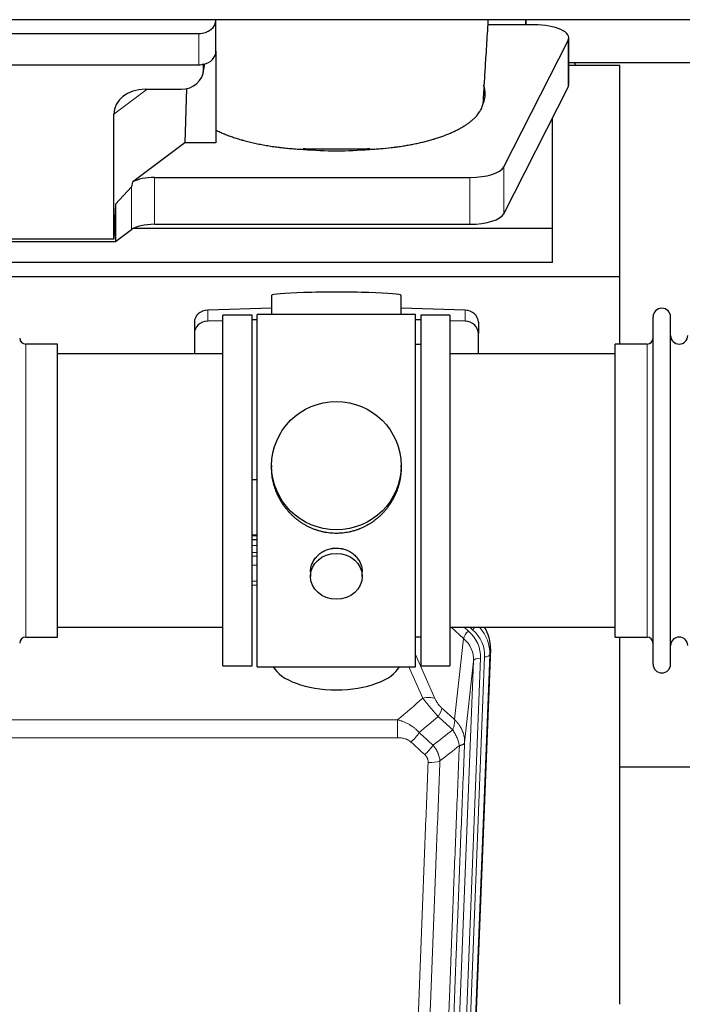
# Model space of a CAD drawing. Header units: inches. Extents: x 0 to 23760, y -13 to 16800.
# Tile 64 of 247: x 5975 to 6360, y 5659 to 6231. Entities that reach past the tile are written whole.
import ezdxf

# ---------------------------------------------------------------- set-up
doc = ezdxf.new("R2010")
doc.units = ezdxf.units.IN
doc.layers.add('1', color=7, linetype='Continuous', true_color=0xffffff)

msp = doc.modelspace()

# ---------------------------------------------------------------- linework, layer by layer
at = {"layer": '1', "color": 2, "linetype": 'Continuous', "lineweight": 25}
for p, q in [((6946.604, 6231.06), (2436.104, 6231.06)), ((6089.158, 6231.014), (6089.158, 6231.061)), ((6089.158, 6212.752), (6089.158, 6231.014)), ((6269.108, 6231.061), (6269.108, 6228.122)), ((6269.108, 6228.121), (6269.108, 6231.06)), ((6269.108, 6228.121), (6247.233, 6228.121)), ((6274.128, 6228.121), (6269.108, 6228.121)), ((5854.158, 6223.08), (6079.158, 6223.08)), ((6256.371, 6145.518), (6293.76, 6219.005)), ((6294.128, 6193.213), (6294.128, 6220.468)), ((6089.158, 6212.754), (6089.158, 6159.49)), ((6294.13, 6206.175), (6406.064, 6206.175)), ((5854.158, 6204.819), (6079.158, 6204.819)), ((6081.663, 6200.051), (6082.748, 6205.348)), ((6081.873, 6202.118), (6081.873, 6205.415)), ((6323.764, 6204.435), (6294.129, 6204.435)), ((6323.764, 6081.61), (6323.764, 6204.435)), ((6048.07, 6190.622), (6068.922, 6190.622)), ((6072.041, 6190.958), (6071.12, 6159.49)), ((6256.371, 6118.264), (6293.76, 6191.75)), ((6029.733, 6103.398), (6029.733, 6176.086)), ((6284.764, 6109.724), (6284.764, 6174.07)), ((6071.12, 6159.49), (6040.868, 6136.771)), ((6089.158, 6159.49), (6071.12, 6159.49)), ((6053.349, 6139.327), (6236.739, 6139.327)), ((6040.032, 6133.865), (6030.714, 6123.719)), ((6030.714, 6123.719), (6029.733, 6103.398)), ((6030.714, 6123.719), (6030.714, 6102.095)), ((6030.714, 6102.095), (6040.032, 6108.974)), ((6284.764, 6109.724), (6041.25, 6109.724)), ((6053.349, 6112.073), (6236.739, 6112.073)), ((6284.764, 6089.921), (6284.764, 6109.724)), ((6029.733, 6103.398), (5939.698, 6103.398)), ((5938.778, 6102.095), (6030.714, 6102.095)), ((6284.764, 6089.921), (5854.764, 6089.921)), ((6323.764, 6081.61), (5835.764, 6081.61)), ((6323.764, 6042.41), (6323.764, 6081.61)), ((6121.44, 6070.754), (6121.44, 6059.691)), ((6196.768, 6059.691), (6196.768, 6070.754)), ((6121.441, 6063.327), (6084.325, 6062.178)), ((6233.884, 6062.178), (6196.767, 6063.327)), ((6110.104, 6059.261), (6093.104, 6059.261)), ((6093.104, 5855.261), (6093.104, 6059.261)), ((6110.104, 5855.261), (6110.104, 6059.261)), ((6157.808, 6059.691), (6113.104, 6059.691)), ((6113.104, 5854.831), (6113.104, 6059.691)), ((6205.104, 6059.691), (6157.808, 6059.691)), ((6205.104, 5854.831), (6205.104, 6059.691)), ((6225.104, 6059.261), (6208.104, 6059.261)), ((6208.104, 6059.261), (6208.104, 5855.261)), ((6225.104, 6059.261), (6225.104, 5855.261)), ((6343.104, 6046.76), (6343.104, 6058.161)), ((6353.304, 6046.76), (6353.304, 6058.161)), ((6076.604, 6055.086), (6076.604, 6048.621)), ((6093.105, 6055.985), (6084.325, 6055.713)), ((6113.105, 6056.605), (6110.105, 6056.512)), ((6208.103, 6056.512), (6205.104, 6056.605)), ((6233.884, 6055.713), (6225.104, 6055.985)), ((6241.604, 6055.086), (6241.604, 6048.621)), ((6076.604, 6048.621), (6076.604, 6036.76)), ((6241.604, 6036.76), (6241.604, 6048.621)), ((6343.104, 5856.361), (6343.104, 6046.76)), ((6353.304, 5856.361), (6353.304, 6046.76)), ((5997.104, 6042.411), (5978.604, 6042.411)), ((5997.104, 5872.111), (5997.104, 6042.411)), ((6208.104, 6042.261), (6205.104, 6042.261)), ((6339.604, 6042.411), (6321.104, 6042.411)), ((6321.104, 6032.79), (6321.104, 6042.411)), ((6093.104, 6036.761), (5997.104, 6036.761)), ((6321.104, 6036.761), (6225.104, 6036.761)), ((6321.104, 5872.111), (6321.104, 6032.79)), ((6121.465, 5971.749), (6121.465, 5970.612)), ((6196.744, 5970.611), (6196.744, 5971.749)), ((6110.105, 5963.75), (6113.105, 5963.657)), ((6113.102, 5931.379), (6110.104, 5931.379)), ((6110.102, 5928.875), (6113.101, 5928.875)), ((6144.057, 5909.976), (6144.057, 5907.392)), ((6174.152, 5907.392), (6174.152, 5909.965)), ((5997.104, 5877.761), (6093.104, 5877.761)), ((6225.104, 5877.761), (6321.104, 5877.761)), ((5978.604, 5872.111), (5997.104, 5872.111)), ((6205.104, 5872.261), (6208.104, 5872.261)), ((6321.104, 5872.111), (6339.604, 5872.111)), ((6323.764, 5658.543), (6323.764, 5872.106)), ((6248.626, 5865.258), (6235.509, 5532.057)), ((6093.104, 5855.261), (6110.104, 5855.261)), ((6113.104, 5854.831), (6205.104, 5854.831)), ((6208.104, 5855.261), (6225.104, 5855.261)), ((6395.702, 5796.386), (6323.693, 5796.386))]:
    msp.add_line(p, q, dxfattribs=at)
at = {"layer": '1', "color": 110, "linetype": 'Continuous', "lineweight": 13}
for p, q in [((6079.158, 6204.819), (6079.158, 6223.08)), ((6293.76, 6219.005), (6293.76, 6191.75)), ((6081.873, 6202.118), (6082.521, 6205.281)), ((6049.089, 6190.622), (6029.733, 6176.086)), ((6256.371, 6145.518), (6256.371, 6118.264)), ((6053.349, 6139.327), (6053.349, 6112.073)), ((6236.739, 6139.327), (6236.739, 6112.073)), ((6040.032, 6133.865), (6040.032, 6108.974)), ((6084.325, 6062.178), (6084.325, 6055.713)), ((6233.884, 6062.178), (6233.884, 6055.713)), ((5978.604, 5872.111), (5978.604, 6042.411)), ((6339.604, 6032.79), (6339.604, 6042.411)), ((6339.604, 5872.111), (6339.604, 6032.79)), ((6113.102, 5930.989), (6110.104, 5930.989)), ((6110.102, 5925.237), (6113.103, 5925.237)), ((6113.103, 5921.267), (6110.102, 5921.267)), ((6110.103, 5919.176), (6113.102, 5919.176)), ((6113.102, 5913.883), (6110.103, 5913.883)), ((6110.104, 5904.624), (6113.103, 5904.624)), ((6113.103, 5902.18), (6110.104, 5902.18)), ((6233.03, 5871.284), (6225.728, 5877.761)), ((6235.855, 5875.539), (6233.35, 5877.761)), ((6238.247, 5876.375), (6236.684, 5877.761)), ((6227.805, 5824.084), (6233.03, 5871.284)), ((6248.626, 5865.258), (6248.246, 5861.821)), ((6205.104, 5862.013), (6216.379, 5836.334)), ((6225.802, 5526.244), (6238.868, 5858.138)), ((6242.86, 5859.765), (6229.794, 5527.871)), ((6232.141, 5527.579), (6245.252, 5860.601)), ((6238.868, 5858.138), (6233.62, 5810.732)), ((6248.246, 5861.821), (6235.135, 5528.799)), ((6209.317, 5836.484), (6201.262, 5854.831)), ((5961.518, 5823.964), (6194.691, 5823.964)), ((6194.691, 5813.533), (6194.691, 5823.964)), ((6194.691, 5813.533), (5961.518, 5813.533))]:
    msp.add_line(p, q, dxfattribs=at)
at = {"layer": '1', "color": 2, "linetype": 'Continuous', "lineweight": 25}
for centre, radius, start, end in [((6348.204, 6058.161), 5.1, 0, 180), ((5978.604, 6045.911), 3.5, 180, 270), ((6339.604, 6045.911), 3.5, 270, 0), ((6358.304, 6047.411), 5, 180, 0), ((5978.604, 5868.611), 3.5, 90, 180), ((6339.604, 5868.611), 3.5, 0, 90), ((6358.304, 5867.111), 5, 0, 180), ((6348.204, 5856.361), 5.1, 180, 0)]:
    msp.add_arc(centre, radius, start, end, dxfattribs=at)
for centre, major_axis, ratio, start_param, end_param in [((6079.158, 6231.014), (-10, 0), 0.7933958, 1.5707963, 3.1415927), ((6274.128, 6220.468), (-20, 0), 0.3826834, 2.9492947, 4.712389), ((6079.158, 6212.752), (-10, 0), 0.7933958, 1.8474697, 3.1415927), ((6079.764, 6108.278), (-244, 0), 0.8870108, 3.6019342, 3.6108681), ((6068.833, 6202.197), (13.036, -0.373), 0.8874794, 4.7446027, 6.3085613), ((6079.158, 6212.752), (-10, 0), 0.7933958, 1.5707963, 1.7425489), ((6079.158, 6225.612), (0, -20.985), 0.4765235, 0.1717525, 0.2749449), ((6048.828, 6175.485), (19.053, -1.602), 0.7899984, 1.6768142, 3.2079098), ((6159.108, 6187.94), (-86.5, 0), 0.3826834, 2.9725041, 3.2916257), ((6274.128, 6193.213), (-20, 0), 0.3826834, 2.9492947, 3.1416097), ((6159.108, 6187.94), (-86.5, 0), 0.3826834, 1.3483772, 1.7943795), ((6236.739, 6146.981), (-20, 0), 0.3826834, 1.5707963, 2.9492947), ((6053.349, 6133.587), (15, 0), 0.3826834, 1.5707963, 2.5536377), ((6053.349, 6480.097), (-13.469, -346.314), 0.0190642, 0.0224463, 0.1321927), ((6236.739, 6119.727), (-20, 0), 0.3826834, 1.5707963, 2.9492947), ((6053.349, 6106.333), (15, 0), 0.3826834, 1.5707963, 2.6633841), ((6159.104, 6070.754), (37.664, 0), 0.0504434, 0, 3.1415927), ((6084.604, 6055.086), (8, 0), 0.8870108, 1.6057029, 3.1415927), ((6233.604, 6055.086), (8, 0), 0.8870108, 0, 1.5358897), ((6084.604, 6048.621), (8, 0), 0.8870108, 1.6057029, 3.1415927), ((6233.604, 6048.621), (8, 0), 0.8870108, 0, 1.5358897), ((6221.605, 5866.067), (-27.038, -0.124), 0.8859493, 3.102669, 3.6464193), ((6159.104, 5858.802), (37.64, 0), 0.4617486, 3.372107, 6.0525728)]:
    msp.add_ellipse(centre, major_axis=major_axis, ratio=ratio, start_param=start_param, end_param=end_param, dxfattribs=at)
for centre, major_axis, ratio in [((6159.104, 5971.749), (37.64, 0), 0.9914449), ((6159.104, 5907.392), (-15.048, 0), 0.8870108)]:
    msp.add_ellipse(centre, major_axis=major_axis, ratio=ratio, dxfattribs=at)
at = {"layer": '1', "color": 110, "linetype": 'Continuous', "lineweight": 13}
for centre, major_axis, ratio, start_param, end_param in [((6235.855, 5873.692), (2.654, 2.992), 0.3265056, 1.2180917, 2.7365282), ((6218.841, 5860.483), (-24.034, -0.11), 0.8859493, 3.102669, 3.9217821), ((6238.247, 5877.76), (1.991, 2.244), 0.3265056, 4.3596844, 4.9945095), ((6221.232, 5861.319), (-24.034, -0.11), 0.8859493, 3.102669, 3.9217821), ((6221.232, 5862.704), (27.029, -0.244), 0.8851019, 6.2564288, 6.9740615), ((6218.841, 5858.636), (-20.033, -0.591), 0.8872905, 3.0803315, 3.8994446), ((6242.86, 5857.918), (3.997, -0.157), 0.4614673, 1.5889619, 3.1073983), ((6245.252, 5861.986), (2.998, -0.118), 0.4614673, 4.7305545, 6.248991), ((6209.317, 5830.312), (-9.156, -4.02), 0.5833249, 3.617995, 4.4616661), ((6213.405, 5824.714), (-6.719, -7.407), 0.3029797, 1.994528, 2.7400357), ((6202.449, 5815.327), (-6.736, -7.391), 0.3030979, 1.2497453, 1.9956357), ((6210.458, 5808.035), (6.729, 7.397), 0.3051216, 4.388767, 5.1358022), ((6212.43, 5803.441), (-9.992, 0.404), 0.431453, 1.5882535, 2.3480729)]:
    msp.add_ellipse(centre, major_axis=major_axis, ratio=ratio, start_param=start_param, end_param=end_param, dxfattribs=at)
at = {"layer": '1', "color": 2, "linetype": 'Continuous', "lineweight": 25}
for points, knots in [([(6244.605, 6185.183), (6244.656, 6186.082), (6244.898, 6190.295), (6245.361, 6198.056), (6245.938, 6207.386), (6246.468, 6215.78), (6246.91, 6222.895), (6247.226, 6227.989), (6247.395, 6230.699), (6247.417, 6231.06)], [0, 0, 0, 0, 0.061061, 0.2853456, 0.5186589, 0.6735937, 0.826672, 0.9769431, 1, 1, 1, 1]), ([(6244.418, 6182.929), (6244.456, 6183.144), (6244.488, 6183.36), (6244.539, 6183.79), (6244.577, 6184.221), (6244.592, 6184.652), (6244.599, 6184.975), (6244.6, 6185.083), (6244.601, 6185.19)], [0, 0, 0, 0, 0.2858572, 0.2858572, 0.5717144, 0.8575716, 0.8575716, 1, 1, 1, 1]), ([(6178.287, 6155.661), (6179.36, 6155.713), (6180.429, 6155.773), (6182.559, 6155.91), (6183.62, 6155.988), (6186.791, 6156.247), (6188.89, 6156.455), (6191.493, 6156.759), (6192.013, 6156.822), (6192.79, 6156.92), (6193.179, 6156.97), (6193.697, 6157.038), (6193.955, 6157.073), (6195.116, 6157.23), (6196.136, 6157.378), (6198.155, 6157.689), (6199.153, 6157.852), (6201.126, 6158.195), (6202.101, 6158.374), (6204.029, 6158.748), (6204.981, 6158.942), (6206.864, 6159.348), (6208.724, 6159.768), (6211.448, 6160.446), (6213.219, 6160.929), (6214.53, 6161.303), (6214.964, 6161.429), (6215.504, 6161.59), (6215.611, 6161.623), (6215.826, 6161.687), (6215.933, 6161.72), (6216.255, 6161.818), (6216.467, 6161.884), (6217.526, 6162.214), (6218.356, 6162.484), (6220.791, 6163.313), (6222.343, 6163.89), (6224.569, 6164.791), (6226.018, 6165.403), (6228.091, 6166.357), (6229.404, 6167.016), (6230.682, 6167.687), (6231.304, 6168.029), (6232.21, 6168.55), (6232.508, 6168.726), (6232.874, 6168.947), (6232.947, 6168.991), (6233.092, 6169.08), (6233.309, 6169.213), (6233.522, 6169.347), (6234.227, 6169.794), (6235.31, 6170.517), (6236.806, 6171.621), (6238.173, 6172.746), (6239.001, 6173.509), (6239.786, 6174.279), (6240.157, 6174.667), (6241.206, 6175.843), (6241.819, 6176.64), (6242.408, 6177.553), (6242.472, 6177.655), (6242.598, 6177.859), (6242.659, 6177.961), (6242.839, 6178.267), (6242.952, 6178.472), (6243.275, 6179.085), (6243.467, 6179.495), (6243.804, 6180.315), (6243.95, 6180.725), (6244.196, 6181.546), (6244.297, 6181.957), (6244.374, 6182.369)], [0, 0, 0, 0, 0.03125, 0.03125, 0.0625, 0.0625, 0.125, 0.125, 0.140625, 0.140625, 0.1484375, 0.1523438, 0.15625, 0.15625, 0.1875, 0.1875, 0.21875, 0.21875, 0.25, 0.25, 0.28125, 0.28125, 0.3125, 0.34375, 0.375, 0.375, 0.390625, 0.390625, 0.3945313, 0.3945313, 0.3984375, 0.3984375, 0.40625, 0.40625, 0.4375, 0.4375, 0.5, 0.5, 0.53125, 0.5625, 0.59375, 0.59375, 0.625, 0.625, 0.640625, 0.640625, 0.6445313, 0.6445313, 0.6484375, 0.65625, 0.65625, 0.6875, 0.71875, 0.75, 0.78125, 0.78125, 0.8125, 0.8125, 0.875, 0.875, 0.8828125, 0.8828125, 0.890625, 0.890625, 0.90625, 0.90625, 0.9375, 0.9375, 0.96875, 0.96875, 1, 1, 1, 1]), ([(6089.158, 6166.824), (6089.921, 6166.442), (6090.707, 6166.068), (6092.323, 6165.337), (6093.984, 6164.622), (6095.734, 6163.939), (6097.528, 6163.273), (6098.447, 6162.948), (6100.33, 6162.314), (6101.295, 6162.006), (6102.776, 6161.556), (6103.275, 6161.408), (6103.907, 6161.226), (6104.034, 6161.19), (6104.288, 6161.117), (6104.415, 6161.081), (6104.798, 6160.974), (6105.054, 6160.903), (6106.339, 6160.551), (6107.382, 6160.281), (6109.495, 6159.762), (6111.637, 6159.264), (6113.835, 6158.809), (6116.061, 6158.375), (6117.188, 6158.168), (6119.47, 6157.776), (6120.625, 6157.591), (6122.965, 6157.243), (6124.149, 6157.08), (6125.647, 6156.889), (6126.097, 6156.833), (6126.55, 6156.778), (6126.852, 6156.742), (6127.004, 6156.724), (6127.761, 6156.636), (6128.368, 6156.568), (6130.191, 6156.373), (6131.411, 6156.256), (6133.858, 6156.043), (6135.086, 6155.949), (6137.55, 6155.783), (6138.786, 6155.712), (6140.027, 6155.653)], [0, 0, 0, 0, 0.0625, 0.0625, 0.125, 0.1875, 0.1875, 0.25, 0.25, 0.3125, 0.3125, 0.34375, 0.34375, 0.3515625, 0.3515625, 0.359375, 0.359375, 0.375, 0.375, 0.4375, 0.4375, 0.5, 0.5625, 0.5625, 0.625, 0.625, 0.6875, 0.6875, 0.75, 0.75, 0.765625, 0.7734375, 0.7734375, 0.78125, 0.78125, 0.8125, 0.8125, 0.875, 0.875, 0.9375, 0.9375, 1, 1, 1, 1]), ([(6139.838, 6156.131), (6140.633, 6156.093), (6141.43, 6156.059), (6143.027, 6156.003), (6143.828, 6155.98), (6145.031, 6155.953), (6145.432, 6155.946), (6146.236, 6155.933), (6146.638, 6155.928), (6147.443, 6155.921), (6147.846, 6155.918), (6148.652, 6155.913), (6149.056, 6155.912), (6149.661, 6155.91), (6149.863, 6155.91), (6150.266, 6155.91), (6150.468, 6155.909), (6151.074, 6155.909), (6151.477, 6155.91), (6152.689, 6155.91), (6153.497, 6155.91), (6155.919, 6155.91), (6157.535, 6155.91), (6160.765, 6155.909), (6162.381, 6155.909), (6165.611, 6155.909), (6167.227, 6155.909), (6168.892, 6155.909), (6168.943, 6155.909), (6169.044, 6155.909), (6169.094, 6155.909), (6169.246, 6155.909), (6169.347, 6155.909), (6169.649, 6155.91), (6169.851, 6155.911), (6170.457, 6155.914), (6170.861, 6155.917), (6171.467, 6155.925), (6171.668, 6155.927), (6172.072, 6155.933), (6172.677, 6155.943), (6173.281, 6155.956), (6175.289, 6156.004), (6176.885, 6156.062), (6178.471, 6156.139)], [0, 0, 0, 0, 0.0625, 0.0625, 0.125, 0.125, 0.15625, 0.15625, 0.1875, 0.1875, 0.21875, 0.21875, 0.25, 0.25, 0.265625, 0.265625, 0.28125, 0.28125, 0.3125, 0.3125, 0.375, 0.375, 0.5, 0.5, 0.625, 0.625, 0.75, 0.75, 0.7539063, 0.7539063, 0.7578125, 0.7578125, 0.765625, 0.765625, 0.78125, 0.78125, 0.8125, 0.8125, 0.828125, 0.828125, 0.84375, 0.875, 0.875, 1, 1, 1, 1]), ([(6159.104, 5932.377), (6158.477, 5932.377), (6157.227, 5932.41), (6155.37, 5932.555), (6153.53, 5932.794), (6151.707, 5933.126), (6149.901, 5933.552), (6148.708, 5933.898), (6147.817, 5934.18), (6147.521, 5934.279), (6147.151, 5934.406), (6147.077, 5934.432), (6146.93, 5934.484), (6146.709, 5934.563), (6145.904, 5934.859), (6144.609, 5935.382), (6142.927, 5936.161), (6141.289, 5937.02), (6139.696, 5937.959), (6138.147, 5938.976), (6137.143, 5939.708), (6136.524, 5940.182), (6136.401, 5940.278), (6136.156, 5940.47), (6135.791, 5940.761), (6135.432, 5941.058), (6134.723, 5941.659), (6133.799, 5942.481), (6132.477, 5943.775), (6131.22, 5945.129), (6130.025, 5946.544), (6129.272, 5947.527), (6128.723, 5948.281), (6128.452, 5948.661), (6128.188, 5949.048), (6128.013, 5949.307), (6127.926, 5949.437), (6127.496, 5950.09), (6126.836, 5951.147), (6125.928, 5952.77), (6125.1, 5954.429), (6124.352, 5956.124), (6123.685, 5957.855), (6123.295, 5959.033), (6123.023, 5959.927), (6122.892, 5960.376), (6122.749, 5960.904), (6122.689, 5961.131), (6122.65, 5961.283), (6122.631, 5961.359), (6122.458, 5962.043), (6122.184, 5963.26), (6121.864, 5965.09), (6121.635, 5966.924), (6121.497, 5968.762), (6121.465, 5970.01), (6121.465, 5970.645), (6121.465, 5970.665)], [0, 0, 0, 0, 0.0312188, 0.0624376, 0.0936563, 0.1248751, 0.1560939, 0.1873127, 0.1873127, 0.2029221, 0.2029221, 0.2068244, 0.2068244, 0.2107268, 0.2185315, 0.2497502, 0.280969, 0.3121878, 0.3434066, 0.3746254, 0.4058442, 0.4058442, 0.4136489, 0.4136489, 0.4214535, 0.4370629, 0.4370629, 0.4682817, 0.4995005, 0.5307193, 0.5619381, 0.5931568, 0.5931568, 0.6087662, 0.6165709, 0.6165709, 0.6243756, 0.6243756, 0.6555944, 0.6868132, 0.718032, 0.7492507, 0.7804695, 0.8116883, 0.8116883, 0.8272977, 0.8351024, 0.8390047, 0.8390047, 0.8429071, 0.8429071, 0.8741259, 0.9053447, 0.9365634, 0.9677822, 0.999001, 1, 1, 1, 1]), ([(6196.744, 5970.659), (6196.744, 5970.647), (6196.744, 5970.019), (6196.713, 5968.778), (6196.575, 5966.938), (6196.347, 5965.1), (6196.133, 5963.877), (6195.95, 5962.96), (6195.868, 5962.578), (6195.781, 5962.197), (6195.745, 5962.044), (6195.728, 5961.968), (6195.673, 5961.739), (6195.486, 5960.979), (6195.11, 5959.627), (6194.525, 5957.859), (6193.857, 5956.125), (6193.107, 5954.424), (6192.274, 5952.757), (6191.664, 5951.668), (6191.265, 5950.995), (6191.184, 5950.86), (6191.021, 5950.593), (6190.775, 5950.194), (6190.522, 5949.801), (6190.009, 5949.021), (6189.301, 5948.002), (6188.173, 5946.531), (6186.978, 5945.117), (6185.717, 5943.76), (6184.831, 5942.894), (6184.15, 5942.259), (6183.805, 5941.945), (6183.453, 5941.637), (6183.217, 5941.432), (6183.099, 5941.331), (6182.504, 5940.828), (6181.537, 5940.05), (6180.04, 5938.961), (6178.496, 5937.948), (6176.905, 5937.012), (6175.267, 5936.154), (6174.143, 5935.634), (6173.287, 5935.264), (6172.856, 5935.084), (6172.421, 5934.911), (6172.202, 5934.826), (6172.129, 5934.798), (6171.983, 5934.743), (6171.325, 5934.495), (6170.076, 5934.064), (6168.293, 5933.548), (6166.493, 5933.125), (6164.674, 5932.794), (6162.838, 5932.555), (6161.601, 5932.458), (6160.668, 5932.41), (6160.201, 5932.392), (6159.653, 5932.381), (6159.418, 5932.379), (6159.261, 5932.378), (6159.183, 5932.377), (6159.104, 5932.377)], [0, 0, 0, 0, 0.0006246, 0.0318551, 0.0630856, 0.0943161, 0.1255465, 0.1255465, 0.1411618, 0.1450656, 0.1450656, 0.1489694, 0.1489694, 0.156777, 0.1880075, 0.219238, 0.2504685, 0.2816989, 0.3129294, 0.3441599, 0.3441599, 0.3519675, 0.3519675, 0.3597751, 0.3753904, 0.3753904, 0.4066209, 0.4378513, 0.4690818, 0.5003123, 0.5315428, 0.5315428, 0.547158, 0.5549656, 0.5549656, 0.5627733, 0.5627733, 0.5940037, 0.6252342, 0.6564647, 0.6876952, 0.7189257, 0.7501562, 0.7501562, 0.7657714, 0.773579, 0.773579, 0.7774828, 0.7774828, 0.7813866, 0.8126171, 0.8438476, 0.8750781, 0.9063086, 0.937539, 0.9687695, 0.9687695, 0.9843848, 0.9921924, 0.9960962, 0.9960962, 1, 1, 1, 1]), ([(6144.057, 5909.975), (6144.057, 5910.404), (6144.081, 5910.837), (6144.141, 5911.383), (6144.154, 5911.494), (6144.185, 5911.714), (6144.235, 5912.045), (6144.298, 5912.372), (6144.442, 5913.024), (6144.562, 5913.454), (6144.846, 5914.305), (6145.012, 5914.726), (6145.295, 5915.351), (6145.395, 5915.557), (6145.527, 5915.815), (6145.554, 5915.866), (6145.609, 5915.968), (6145.691, 5916.121), (6145.777, 5916.272), (6146.068, 5916.772), (6146.32, 5917.16), (6146.864, 5917.913), (6147.156, 5918.278), (6147.623, 5918.808), (6147.783, 5918.982), (6148.032, 5919.237), (6148.158, 5919.364), (6148.286, 5919.489), (6148.373, 5919.572), (6148.417, 5919.613), (6148.811, 5919.982), (6149.176, 5920.292), (6149.934, 5920.877), (6150.327, 5921.152), (6151.141, 5921.667), (6151.562, 5921.906), (6152.106, 5922.182), (6152.216, 5922.236), (6152.437, 5922.342), (6152.549, 5922.394), (6152.885, 5922.545), (6153.111, 5922.64), (6153.794, 5922.909), (6154.256, 5923.067), (6155.194, 5923.339), (6155.67, 5923.453), (6156.394, 5923.591), (6156.637, 5923.632), (6157.004, 5923.684), (6157.127, 5923.7), (6157.312, 5923.722), (6157.374, 5923.729), (6157.497, 5923.742), (6157.559, 5923.749), (6158.115, 5923.801), (6158.607, 5923.824), (6159.59, 5923.825), (6160.08, 5923.802), (6161.058, 5923.711), (6161.545, 5923.642), (6162.153, 5923.527), (6162.274, 5923.503), (6162.517, 5923.451), (6162.879, 5923.369), (6163.236, 5923.275), (6163.943, 5923.07), (6164.405, 5922.913), (6165.311, 5922.557), (6165.755, 5922.358), (6166.406, 5922.028), (6166.621, 5921.913), (6166.94, 5921.733), (6167.046, 5921.671), (6167.256, 5921.546), (6167.359, 5921.482), (6167.873, 5921.159), (6168.267, 5920.883), (6169.025, 5920.299), (6169.388, 5919.991), (6170.082, 5919.343), (6170.413, 5919.003), (6170.767, 5918.602), (6170.807, 5918.557), (6170.884, 5918.467), (6170.999, 5918.332), (6171.261, 5918.013), (6171.474, 5917.734), (6171.884, 5917.168), (6172.136, 5916.78), (6172.598, 5915.987), (6172.809, 5915.58), (6173.093, 5914.956), (6173.183, 5914.746), (6173.309, 5914.427), (6173.349, 5914.32), (6173.427, 5914.106), (6173.465, 5913.999), (6173.644, 5913.464), (6173.764, 5913.033), (6173.956, 5912.167), (6174.029, 5911.732), (6174.102, 5911.076), (6174.121, 5910.856), (6174.139, 5910.526), (6174.146, 5910.361), (6174.15, 5910.196), (6174.152, 5910.086), (6174.152, 5910.03), (6174.152, 5909.972), (6174.152, 5909.97), (6174.152, 5909.967)], [0, 0, 0, 0, 0.0308202, 0.0308202, 0.0386347, 0.0386347, 0.0464491, 0.062078, 0.062078, 0.0933358, 0.0933358, 0.1245936, 0.1245936, 0.1402226, 0.1402226, 0.1441298, 0.1441298, 0.148037, 0.1558515, 0.1558515, 0.1871093, 0.1871093, 0.2183671, 0.2183671, 0.233996, 0.233996, 0.2418105, 0.2457177, 0.2457177, 0.2496249, 0.2496249, 0.2808827, 0.2808827, 0.3121405, 0.3121405, 0.3433983, 0.3433983, 0.3512128, 0.3512128, 0.3590273, 0.3590273, 0.3746562, 0.3746562, 0.405914, 0.405914, 0.4371718, 0.4371718, 0.4528007, 0.4528007, 0.4606152, 0.4606152, 0.4645224, 0.4645224, 0.4684296, 0.4684296, 0.4996874, 0.4996874, 0.5309452, 0.5309452, 0.5622031, 0.5622031, 0.5700175, 0.5700175, 0.577832, 0.5934609, 0.5934609, 0.6247187, 0.6247187, 0.6559765, 0.6559765, 0.6716054, 0.6716054, 0.6794199, 0.6794199, 0.6872343, 0.6872343, 0.7184921, 0.7184921, 0.7497499, 0.7497499, 0.7810078, 0.7810078, 0.784915, 0.784915, 0.7888222, 0.7966367, 0.8122656, 0.8122656, 0.8435234, 0.8435234, 0.8747812, 0.8747812, 0.8904101, 0.8904101, 0.8982246, 0.8982246, 0.906039, 0.906039, 0.9372968, 0.9372968, 0.9685546, 0.9685546, 0.9841835, 0.9841835, 0.991998, 0.9959052, 0.9959052, 0.9998125, 0.9998125, 1, 1, 1, 1])]:
    msp.add_open_spline(points, degree=3, knots=knots, dxfattribs=at)
msp.add_rational_spline([(6081.873, 6205.415), (6081.881, 6205.267), (6081.889, 6205.12)], [0.500000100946, 0.499999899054, 0.500000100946], degree=2, dxfattribs=at)
for points in [[(6244.666, 6193.273), (6244.656, 6193.145), (6244.646, 6193.016), (6244.636, 6192.887)], [(6244.374, 6182.369), (6244.389, 6182.556), (6244.403, 6182.742), (6244.418, 6182.929)], [(6140.027, 6155.653), (6139.964, 6155.812), (6139.901, 6155.972), (6139.838, 6156.131)], [(6178.471, 6156.139), (6178.409, 6155.98), (6178.348, 6155.821), (6178.287, 6155.661)]]:
    msp.add_open_spline(points, degree=3, dxfattribs=at)
at = {"layer": '1', "color": 110, "linetype": 'Continuous', "lineweight": 13}
for points in [[(6194.691, 5823.964), (6199.563, 5828.14), (6204.438, 5832.313), (6209.317, 5836.484)], [(6220.466, 5830.736), (6222.912, 5828.517), (6225.359, 5826.299), (6227.805, 5824.084)], [(6218.213, 5825.904), (6214.562, 5822.775), (6210.913, 5819.645), (6207.266, 5816.513)], [(6226.7, 5818.197), (6223.871, 5820.764), (6221.041, 5823.333), (6218.213, 5825.904)], [(6215.28, 5809.202), (6219.089, 5812.196), (6222.895, 5815.194), (6226.7, 5818.197)], [(6207.266, 5816.513), (6209.937, 5814.074), (6212.609, 5811.637), (6215.28, 5809.202)], [(6210.458, 5803.736), (6207.788, 5806.174), (6205.118, 5808.615), (6202.449, 5811.057)], [(6230.565, 5808.952), (6226.816, 5805.991), (6223.065, 5803.036), (6219.313, 5800.084)]]:
    msp.add_open_spline(points, degree=3, dxfattribs=at)
for points, knots in [([(6209.317, 5836.484), (6209.639, 5836.083), (6209.97, 5835.674), (6210.647, 5834.841), (6210.994, 5834.417), (6211.528, 5833.768), (6211.708, 5833.549), (6211.982, 5833.219), (6212.074, 5833.108), (6212.212, 5832.941), (6212.258, 5832.885), (6212.351, 5832.773), (6212.398, 5832.718), (6212.816, 5832.215), (6213.567, 5831.317), (6214.332, 5830.411), (6214.911, 5829.73), (6215.104, 5829.502), (6215.397, 5829.16), (6215.494, 5829.045), (6215.641, 5828.874), (6215.69, 5828.817), (6215.788, 5828.702), (6215.837, 5828.645), (6216.277, 5828.132), (6216.667, 5827.68), (6217.442, 5826.785), (6217.828, 5826.342), (6218.213, 5825.904)], [0, 0, 0, 0, 0.125, 0.125, 0.25, 0.25, 0.3125, 0.3125, 0.34375, 0.34375, 0.359375, 0.359375, 0.375, 0.375, 0.5, 0.625, 0.625, 0.6875, 0.6875, 0.71875, 0.71875, 0.734375, 0.734375, 0.75, 0.75, 0.875, 0.875, 1, 1, 1, 1]), ([(6220.466, 5830.736), (6220.247, 5830.935), (6220.03, 5831.141), (6219.604, 5831.571), (6219.395, 5831.793), (6219.137, 5832.082), (6219.085, 5832.14), (6218.984, 5832.257), (6218.833, 5832.433), (6218.686, 5832.61), (6218.4, 5832.967), (6218.217, 5833.207), (6217.868, 5833.692), (6217.701, 5833.937), (6217.521, 5834.215), (6217.501, 5834.246), (6217.462, 5834.308), (6217.404, 5834.4), (6217.271, 5834.615), (6217.163, 5834.798), (6216.956, 5835.16), (6216.828, 5835.399), (6216.59, 5835.87), (6216.48, 5836.103), (6216.379, 5836.334)], [0, 0, 0, 0, 0.125, 0.125, 0.25, 0.25, 0.28125, 0.28125, 0.3125, 0.375, 0.375, 0.5, 0.5, 0.625, 0.625, 0.640625, 0.640625, 0.65625, 0.6875, 0.75, 0.75, 0.875, 0.875, 1, 1, 1, 1]), ([(6194.691, 5823.964), (6195.288, 5823.812), (6195.956, 5823.618), (6196.62, 5823.398), (6196.767, 5823.348), (6196.841, 5823.323), (6197.061, 5823.247), (6197.207, 5823.195), (6197.645, 5823.034), (6197.935, 5822.923), (6198.796, 5822.573), (6199.362, 5822.321), (6200.474, 5821.776), (6201.022, 5821.483), (6201.828, 5821.013), (6202.227, 5820.77), (6202.621, 5820.515), (6202.817, 5820.386), (6202.882, 5820.342), (6203.012, 5820.254), (6203.076, 5820.21), (6203.655, 5819.811), (6204.152, 5819.439), (6205.107, 5818.662), (6205.566, 5818.256), (6206.445, 5817.411), (6206.866, 5816.971), (6207.266, 5816.513)], [0, 0, 0, 0, 0.125, 0.140625, 0.140625, 0.15625, 0.15625, 0.1875, 0.1875, 0.25, 0.25, 0.375, 0.375, 0.5, 0.5, 0.5625, 0.59375, 0.59375, 0.609375, 0.609375, 0.625, 0.625, 0.75, 0.75, 0.875, 0.875, 1, 1, 1, 1]), ([(6227.805, 5824.084), (6227.852, 5823.711), (6227.861, 5823.3), (6227.82, 5822.635), (6227.798, 5822.405), (6227.735, 5821.931), (6227.695, 5821.687), (6227.598, 5821.186), (6227.542, 5820.929), (6227.413, 5820.405), (6227.341, 5820.138), (6227.181, 5819.596), (6227.094, 5819.32), (6226.907, 5818.763), (6226.806, 5818.481), (6226.7, 5818.197)], [0, 0, 0, 0, 0.25, 0.25, 0.375, 0.375, 0.5, 0.5, 0.625, 0.625, 0.75, 0.75, 0.875, 0.875, 1, 1, 1, 1]), ([(6227.805, 5824.084), (6227.823, 5824.067), (6227.857, 5824.033), (6227.908, 5823.983), (6227.96, 5823.932), (6228.011, 5823.881), (6228.062, 5823.83), (6228.112, 5823.779), (6228.163, 5823.728), (6228.213, 5823.676), (6228.264, 5823.625), (6228.314, 5823.573), (6228.364, 5823.521), (6228.413, 5823.468), (6228.463, 5823.416), (6228.513, 5823.364), (6228.562, 5823.311), (6228.611, 5823.258), (6228.66, 5823.205), (6228.709, 5823.152), (6228.757, 5823.098), (6228.806, 5823.045), (6228.854, 5822.991), (6228.902, 5822.937), (6228.95, 5822.883), (6228.998, 5822.829), (6229.045, 5822.774), (6229.093, 5822.72), (6229.14, 5822.665), (6229.187, 5822.61), (6229.234, 5822.555), (6229.28, 5822.499), (6229.327, 5822.444), (6229.373, 5822.388), (6229.419, 5822.333), (6229.465, 5822.277), (6229.511, 5822.221), (6229.557, 5822.164), (6229.602, 5822.108), (6229.647, 5822.052), (6229.692, 5821.995), (6229.737, 5821.938), (6229.781, 5821.881), (6229.826, 5821.824), (6229.87, 5821.766), (6229.914, 5821.709), (6229.958, 5821.651), (6230.001, 5821.593), (6230.045, 5821.535), (6230.088, 5821.477), (6230.131, 5821.419), (6230.173, 5821.36), (6230.216, 5821.302), (6230.258, 5821.243), (6230.3, 5821.184), (6230.342, 5821.125), (6230.384, 5821.066), (6230.425, 5821.006), (6230.467, 5820.947), (6230.508, 5820.887), (6230.549, 5820.827), (6230.589, 5820.767), (6230.63, 5820.707), (6230.67, 5820.647), (6230.71, 5820.586), (6230.75, 5820.526), (6230.789, 5820.465), (6230.828, 5820.404), (6230.868, 5820.343), (6230.906, 5820.282), (6230.945, 5820.22), (6230.983, 5820.159), (6231.022, 5820.097), (6231.059, 5820.035), (6231.097, 5819.974), (6231.135, 5819.911), (6231.172, 5819.849), (6231.209, 5819.787), (6231.246, 5819.724), (6231.282, 5819.662), (6231.318, 5819.599), (6231.354, 5819.536), (6231.39, 5819.473), (6231.426, 5819.41), (6231.461, 5819.347), (6231.496, 5819.283), (6231.531, 5819.22), (6231.566, 5819.156), (6231.6, 5819.092), (6231.634, 5819.028), (6231.668, 5818.964), (6231.701, 5818.9), (6231.735, 5818.835), (6231.768, 5818.771), (6231.801, 5818.706), (6231.833, 5818.642), (6231.866, 5818.577), (6231.898, 5818.512), (6231.929, 5818.447), (6231.961, 5818.381), (6231.992, 5818.316), (6232.023, 5818.251), (6232.054, 5818.185), (6232.084, 5818.119), (6232.115, 5818.053), (6232.145, 5817.987), (6232.174, 5817.921), (6232.204, 5817.855), (6232.402, 5817.404), (6232.736, 5816.554), (6233.124, 5815.286), (6233.41, 5813.987), (6233.588, 5812.665), (6233.631, 5811.738), (6233.631, 5811.214), (6233.63, 5811.093), (6233.627, 5810.973), (6233.624, 5810.853), (6233.622, 5810.772), (6233.62, 5810.732)], [0, 0, 0, 0, 0.0045083, 0.0090195, 0.0135338, 0.0180512, 0.0225715, 0.0270949, 0.0316214, 0.0361509, 0.0406834, 0.0452189, 0.0497575, 0.0542992, 0.0588439, 0.0633916, 0.0679424, 0.0724963, 0.0770532, 0.0816132, 0.0861762, 0.0907423, 0.0953114, 0.0998837, 0.104459, 0.1090373, 0.1136188, 0.1182033, 0.1227909, 0.1273815, 0.1319753, 0.1365721, 0.141172, 0.145775, 0.1503811, 0.1549903, 0.1596025, 0.1642179, 0.1688364, 0.1734579, 0.1780826, 0.1827103, 0.1873412, 0.1919752, 0.1966123, 0.2012524, 0.2058957, 0.2105422, 0.2151917, 0.2198443, 0.2245001, 0.229159, 0.233821, 0.2384861, 0.2431544, 0.2478258, 0.2525003, 0.2571779, 0.2618587, 0.2665427, 0.2712297, 0.2759199, 0.2806133, 0.2853097, 0.2900094, 0.2947122, 0.2994181, 0.3041272, 0.3088394, 0.3135548, 0.3182733, 0.322995, 0.3277199, 0.3324479, 0.3371791, 0.3419135, 0.346651, 0.3513917, 0.3561355, 0.3608826, 0.3656328, 0.3703861, 0.3751427, 0.3799024, 0.3846654, 0.3894315, 0.3942008, 0.3989732, 0.4037489, 0.4085278, 0.4133098, 0.4180951, 0.4228835, 0.4276751, 0.43247, 0.437268, 0.4420692, 0.4468737, 0.4516813, 0.4564922, 0.4613063, 0.4661235, 0.470944, 0.4757677, 0.4805947, 0.4854248, 0.4902582, 0.4950947, 0.4999345, 0.5888915, 0.6791125, 0.7706071, 0.8633844, 0.9574535, 0.965938, 0.9744348, 0.9829441, 0.9914659, 1, 1, 1, 1]), ([(6226.7, 5818.197), (6227.203, 5817.449), (6227.665, 5816.683), (6228.291, 5815.521), (6228.489, 5815.131), (6228.861, 5814.35), (6229.036, 5813.959), (6229.523, 5812.785), (6229.801, 5812.003), (6230.257, 5810.459), (6230.436, 5809.696), (6230.565, 5808.952)], [0, 0, 0, 0, 0.25, 0.25, 0.375, 0.375, 0.5, 0.5, 0.75, 0.75, 1, 1, 1, 1]), ([(6194.691, 5813.533), (6195.044, 5813.533), (6195.398, 5813.522), (6195.839, 5813.495), (6195.927, 5813.489), (6196.103, 5813.476), (6196.191, 5813.468), (6196.454, 5813.443), (6196.629, 5813.424), (6197.151, 5813.357), (6197.496, 5813.3), (6198.179, 5813.161), (6198.516, 5813.079), (6199.184, 5812.884), (6199.514, 5812.773), (6199.879, 5812.628), (6199.92, 5812.612), (6200.001, 5812.578), (6200.121, 5812.528), (6200.399, 5812.406), (6200.63, 5812.292), (6201.085, 5812.054), (6201.376, 5811.879), (6201.933, 5811.496), (6202.198, 5811.286), (6202.449, 5811.057)], [0, 0, 0, 0, 0.125, 0.125, 0.15625, 0.15625, 0.1875, 0.1875, 0.25, 0.25, 0.375, 0.375, 0.5, 0.5, 0.625, 0.625, 0.640625, 0.640625, 0.65625, 0.6875, 0.75, 0.75, 0.875, 0.875, 1, 1, 1, 1]), ([(6215.28, 5809.202), (6215.571, 5808.858), (6215.848, 5808.507), (6216.176, 5808.059), (6216.241, 5807.969), (6216.369, 5807.788), (6216.433, 5807.697), (6216.619, 5807.424), (6216.74, 5807.241), (6217.089, 5806.687), (6217.524, 5805.941), (6217.897, 5805.178), (6218.152, 5804.599), (6218.234, 5804.405), (6218.35, 5804.112), (6218.388, 5804.014), (6218.461, 5803.818), (6218.496, 5803.72), (6218.669, 5803.229), (6218.79, 5802.837), (6218.997, 5802.051), (6219.17, 5801.265), (6219.277, 5800.478), (6219.313, 5800.084)], [0, 0, 0, 0, 0.125, 0.125, 0.15625, 0.15625, 0.1875, 0.1875, 0.25, 0.25, 0.375, 0.5, 0.5, 0.5625, 0.5625, 0.59375, 0.59375, 0.625, 0.625, 0.75, 0.75, 0.875, 1, 1, 1, 1]), ([(6218.336, 5485.055), (6218.391, 5486.667), (6218.447, 5488.281), (6218.559, 5491.51), (6218.728, 5496.357), (6219.123, 5507.692), (6219.467, 5517.452), (6220.16, 5537.028), (6221.1, 5563.284), (6222.559, 5603.129), (6223.563, 5630), (6224.137, 5645.201), (6224.201, 5646.891), (6224.329, 5650.274), (6224.522, 5655.351), (6224.973, 5667.222), (6225.365, 5677.437), (6225.693, 5685.971), (6225.759, 5687.679), (6225.891, 5691.097), (6226.089, 5696.227), (6226.554, 5708.219), (6226.957, 5718.535), (6227.769, 5739.217), (6228.866, 5766.925), (6229.993, 5794.899), (6230.565, 5808.952)], [0, 0, 0, 0, 0.015625, 0.015625, 0.03125, 0.0625, 0.125, 0.125, 0.25, 0.375, 0.5, 0.5, 0.515625, 0.515625, 0.53125, 0.5625, 0.625, 0.625, 0.640625, 0.640625, 0.65625, 0.6875, 0.75, 0.75, 0.875, 1, 1, 1, 1]), ([(6233.62, 5810.732), (6233.05, 5796.732), (6231.926, 5768.865), (6230.832, 5741.261), (6230.022, 5720.657), (6229.621, 5710.38), (6229.157, 5698.433), (6228.959, 5693.322), (6228.828, 5689.917), (6228.762, 5688.216), (6228.434, 5679.714), (6228.044, 5669.538), (6227.594, 5657.712), (6227.402, 5652.654), (6227.274, 5649.284), (6227.21, 5647.6), (6226.638, 5632.456), (6225.637, 5605.688), (6224.182, 5565.994), (6222.776, 5526.76), (6221.87, 5500.911), (6221.425, 5488.064)], [0, 0, 0, 0, 0.125, 0.25, 0.25, 0.3125, 0.34375, 0.359375, 0.359375, 0.375, 0.375, 0.4375, 0.46875, 0.484375, 0.484375, 0.5, 0.5, 0.625, 0.75, 0.875, 1, 1, 1, 1]), ([(6230.565, 5808.952), (6230.791, 5808.988), (6231.008, 5809.03), (6231.418, 5809.126), (6231.612, 5809.179), (6231.976, 5809.295), (6232.146, 5809.359), (6232.46, 5809.494), (6232.604, 5809.567), (6232.866, 5809.72), (6232.983, 5809.801), (6233.189, 5809.97), (6233.278, 5810.059), (6233.501, 5810.333), (6233.591, 5810.528), (6233.62, 5810.732)], [0, 0, 0, 0, 0.125, 0.125, 0.25, 0.25, 0.375, 0.375, 0.5, 0.5, 0.625, 0.625, 0.75, 0.75, 1, 1, 1, 1]), ([(6219.313, 5800.084), (6218.755, 5786.272), (6217.653, 5758.776), (6216.043, 5717.924), (6214.999, 5690.95), (6214.228, 5670.817), (6213.845, 5660.775), (6213.466, 5650.77), (6213.214, 5644.108), (6213.089, 5640.781), (6212.465, 5624.167), (6211.973, 5610.947), (6211.246, 5591.223), (6211.006, 5584.667), (6210.53, 5571.593), (6210.294, 5565.074), (6209.591, 5545.576), (6208.669, 5519.729), (6207.777, 5494.184), (6207.339, 5481.487)], [0, 0, 0, 0, 0.125, 0.25, 0.375, 0.375, 0.4375, 0.46875, 0.46875, 0.5, 0.5, 0.625, 0.625, 0.6875, 0.6875, 0.75, 0.75, 0.875, 1, 1, 1, 1]), ([(6210.458, 5803.736), (6210.624, 5803.583), (6210.782, 5803.425), (6210.968, 5803.217), (6211.005, 5803.175), (6211.077, 5803.091), (6211.113, 5803.048), (6211.217, 5802.919), (6211.284, 5802.831), (6211.476, 5802.565), (6211.711, 5802.2), (6211.901, 5801.815), (6212.027, 5801.518), (6212.067, 5801.418), (6212.121, 5801.266), (6212.139, 5801.215), (6212.172, 5801.113), (6212.188, 5801.061), (6212.264, 5800.804), (6212.312, 5800.597), (6212.384, 5800.18), (6212.409, 5799.971), (6212.436, 5799.549), (6212.438, 5799.337), (6212.43, 5799.124)], [0, 0, 0, 0, 0.125, 0.125, 0.15625, 0.15625, 0.1875, 0.1875, 0.25, 0.25, 0.375, 0.5, 0.5, 0.5625, 0.5625, 0.59375, 0.59375, 0.625, 0.625, 0.75, 0.75, 0.875, 0.875, 1, 1, 1, 1]), ([(6200.471, 5480.121), (6200.909, 5492.834), (6201.799, 5518.412), (6202.72, 5544.292), (6203.422, 5563.815), (6203.658, 5570.341), (6204.134, 5583.432), (6204.374, 5589.996), (6205.099, 5609.745), (6205.59, 5622.983), (6206.214, 5639.618), (6206.339, 5642.949), (6206.59, 5649.62), (6206.969, 5659.638), (6207.351, 5669.692), (6208.122, 5689.851), (6209.164, 5716.859), (6210.772, 5757.763), (6211.872, 5785.293), (6212.43, 5799.124)], [0, 0, 0, 0, 0.125, 0.25, 0.25, 0.3125, 0.3125, 0.375, 0.375, 0.5, 0.5, 0.53125, 0.53125, 0.5625, 0.625, 0.625, 0.75, 0.875, 1, 1, 1, 1])]:
    msp.add_open_spline(points, degree=3, knots=knots, dxfattribs=at)

doc.saveas('drawing.dxf')
